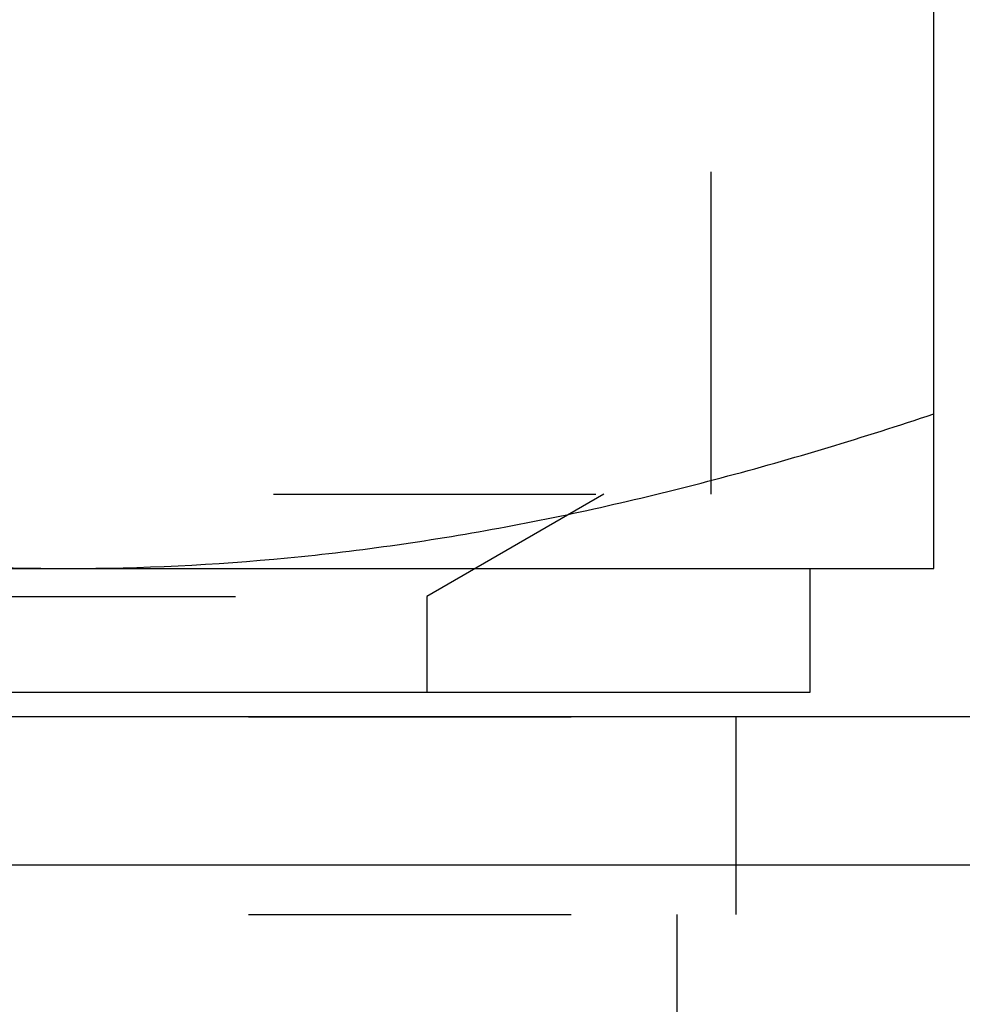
# Model space of a CAD drawing. Header units: millimetres. Extents: x 371 to 629, y 371 to 617.
# Tile 39 of 50: x 517 to 536, y 571 to 591. Entities that reach past the tile are written whole.
import ezdxf

# ---------------------------------------------------------------- set-up
doc = ezdxf.new("R2010")
doc.units = ezdxf.units.MM
doc.header["$LTSCALE"] = 65.185185
doc.linetypes.add('HIDDEN', pattern=[0.2, 0.1, -0.1])
for name, color, linetype in [('FASEN', 7, 'CONTINUOUS'), ('FLAECHEN', 7, 'CONTINUOUS'), ('KONST.EL_MIT_GEO', 7, 'CONTINUOUS')]:
    doc.layers.add(name, color=color, linetype=linetype)

msp = doc.modelspace()

# ---------------------------------------------------------------- linework, layer by layer
at = {"layer": 'FASEN', "color": 7, "linetype": 'Continuous'}
for p, q in [((538.5, 577), (461.5, 577)), ((541.605, 574.002), (458.395, 574.002))]:
    msp.add_line(p, q, dxfattribs=at)
at = {"layer": 'FLAECHEN', "color": 8, "linetype": 'HIDDEN'}
for p, q in [((531, 577), (531, 573)), ((469, 573), (531, 573)), ((529.805, 573), (529.805, 566))]:
    msp.add_line(p, q, dxfattribs=at)
at = {"layer": 'KONST.EL_MIT_GEO', "color": 7, "linetype": 'Continuous'}
for p, q in [((535, 580), (535, 611.5)), ((465, 580), (535, 580)), ((532.5, 577.5), (532.5, 580)), ((467.5, 577.5), (532.5, 577.5))]:
    msp.add_line(p, q, dxfattribs=at)
at = {"layer": 'KONST.EL_MIT_GEO', "color": 8, "linetype": 'HIDDEN'}
for p, q in [((530.5, 581.5), (530.5, 591.5)), ((469.5, 581.5), (530.5, 581.5)), ((528.33, 581.5), (524.75, 579.433)), ((475.25, 579.433), (524.75, 579.433)), ((524.75, 579.433), (524.75, 577.5)), ((469, 577), (531, 577))]:
    msp.add_line(p, q, dxfattribs=at)
at = {"layer": 'KONST.EL_MIT_GEO', "color": 7, "linetype": 'Continuous'}
for points, knots in [([(500, 583.126), (501.419, 582.653), (504.278, 581.786), (508.639, 580.783), (513.053, 580.146), (516.019, 580), (517.5, 580)], [0, 0, 0, 0, 0.251426, 0.501761, 0.751159, 1, 1, 1, 1]), ([(517.5, 580), (518.981, 580), (521.947, 580.146), (526.361, 580.783), (530.722, 581.786), (533.581, 582.653), (535, 583.126)], [0, 0, 0, 0, 0.248841, 0.498239, 0.748574, 1, 1, 1, 1])]:
    msp.add_open_spline(points, degree=3, knots=knots, dxfattribs=at)

doc.saveas('drawing.dxf')
